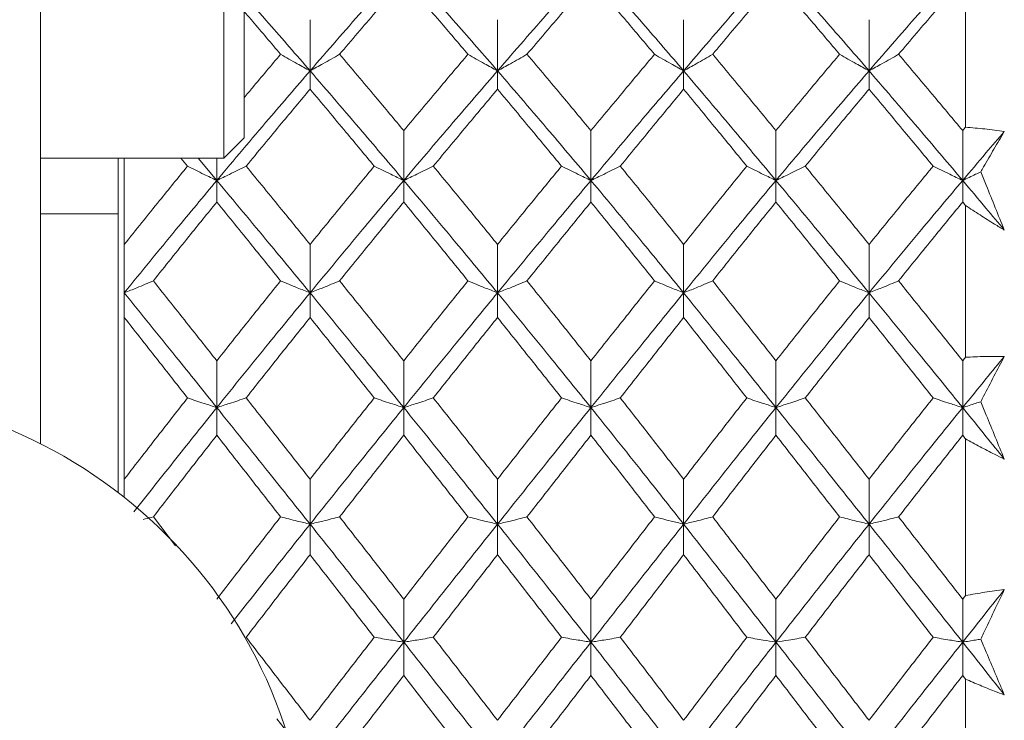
# Model space of a CAD drawing. Header units: inches. Extents: x 0.8 to 21, y 1.2 to 16.5.
# Tile 74 of 88: x 13.784 to 14.164, y 8.692 to 8.963. Entities that reach past the tile are written whole.
import ezdxf

# ---------------------------------------------------------------- set-up
doc = ezdxf.new("R2010")
doc.units = ezdxf.units.IN
doc.header["$MEASUREMENT"] = 0

msp = doc.modelspace()

# ---------------------------------------------------------------- linework, layer by layer
at = {"color": 7, "linetype": 'Continuous', "lineweight": 15}
for p, q in [((13.86258, 9.05885), (13.86258, 8.90925)), ((13.87046, 9.05098), (13.87046, 8.91712)), ((13.79172, 9.00747), (13.79172, 8.79883)), ((14.14913, 8.97703), (14.14913, 8.9212)), ((13.8959, 8.943), (13.8959, 8.96276)), ((13.96832, 8.943), (13.96832, 8.96276)), ((14.04023, 8.943), (14.04023, 8.96276)), ((14.11187, 8.943), (14.11187, 8.96276)), ((13.8959, 8.943), (13.8959, 8.93588)), ((13.96832, 8.943), (13.96832, 8.93588)), ((14.04023, 8.943), (14.04023, 8.93588)), ((14.11187, 8.943), (14.11187, 8.93588)), ((13.86258, 8.90925), (13.87046, 8.91712)), ((13.9321, 8.90062), (13.9321, 8.9199)), ((14.00441, 8.90062), (14.00441, 8.9199)), ((14.0759, 8.90062), (14.0759, 8.9199)), ((14.14804, 8.90062), (14.14804, 8.9199)), ((13.79172, 8.90925), (13.86258, 8.90925)), ((13.82172, 8.90925), (13.82172, 8.78001)), ((13.82413, 8.90925), (13.82413, 8.87589)), ((13.84602, 8.90925), (13.84856, 8.90614)), ((13.85262, 8.90925), (13.85986, 8.90062)), ((13.85986, 8.90062), (13.85986, 8.90925)), ((13.85986, 8.90062), (13.85986, 8.89228)), ((13.9321, 8.90062), (13.9321, 8.89228)), ((14.00441, 8.90062), (14.00441, 8.89228)), ((14.0759, 8.90062), (14.0759, 8.89228)), ((14.14804, 8.90062), (14.14804, 8.89228)), ((14.14913, 8.89096), (14.14913, 8.83228)), ((13.82172, 8.88774), (13.79172, 8.88774)), ((13.82413, 8.87589), (13.82413, 8.85718)), ((13.8959, 8.85718), (13.8959, 8.87589)), ((13.96832, 8.85718), (13.96832, 8.87589)), ((14.04023, 8.85718), (14.04023, 8.87589)), ((14.11187, 8.85718), (14.11187, 8.87589)), ((13.82413, 8.85718), (13.82413, 8.84764)), ((13.8959, 8.85718), (13.8959, 8.84764)), ((13.96832, 8.85718), (13.96832, 8.84764)), ((14.04023, 8.85718), (14.04023, 8.84764)), ((14.11187, 8.85718), (14.11187, 8.84764)), ((13.82413, 8.84764), (13.82413, 8.78515)), ((13.85986, 8.81284), (13.85986, 8.83092)), ((13.9321, 8.81284), (13.9321, 8.83092)), ((14.00441, 8.81284), (14.00441, 8.83092)), ((14.0759, 8.81284), (14.0759, 8.83092)), ((14.14804, 8.81284), (14.14804, 8.83092)), ((13.85986, 8.81284), (13.85986, 8.80214)), ((13.9321, 8.81284), (13.9321, 8.80214)), ((14.00441, 8.81284), (14.00441, 8.80214)), ((14.0759, 8.81284), (14.0759, 8.80214)), ((14.14804, 8.81284), (14.14804, 8.80214)), ((14.14913, 8.80077), (14.14913, 8.74016)), ((13.82413, 8.78515), (13.82413, 8.77813)), ((13.8959, 8.76778), (13.8959, 8.78515)), ((13.96832, 8.76778), (13.96832, 8.78515)), ((14.04023, 8.76778), (14.04023, 8.78515)), ((14.11187, 8.76778), (14.11187, 8.78515)), ((13.83535, 8.77059), (13.84397, 8.75941)), ((13.8959, 8.76778), (13.8959, 8.75597)), ((13.96832, 8.76778), (13.96832, 8.75597)), ((14.04023, 8.76778), (14.04023, 8.75597)), ((14.11187, 8.76778), (14.11187, 8.75597)), ((13.9321, 8.72217), (13.9321, 8.73877)), ((14.00441, 8.72217), (14.00441, 8.73877)), ((14.0759, 8.72217), (14.0759, 8.73877)), ((14.14804, 8.72217), (14.14804, 8.73877)), ((13.9321, 8.72217), (13.9321, 8.7093)), ((14.00441, 8.72217), (14.00441, 8.7093)), ((14.0759, 8.72217), (14.0759, 8.7093)), ((14.14804, 8.72217), (14.14804, 8.7093)), ((14.14913, 8.70789), (14.14913, 8.64632)), ((13.88306, 8.69258), (13.8959, 8.6762))]:
    msp.add_line(p, q, dxfattribs=at)
msp.add_circle((13.70672, 8.63005), 0.18898, dxfattribs=at)
for points, knots in [([(13.8959, 8.943), (13.90265, 8.95077), (13.91471, 8.96464), (13.92678, 8.97818), (13.9321, 8.98414)], [0, 0, 0, 0, 0.559738, 1, 1, 1, 1]), ([(13.9321, 8.98414), (13.93886, 8.97655), (13.95094, 8.96299), (13.96301, 8.94911), (13.96832, 8.943)], [0, 0, 0, 0, 0.560166, 1, 1, 1, 1]), ([(13.96832, 8.943), (13.97507, 8.95077), (13.98711, 8.96463), (13.99913, 8.97818), (14.00441, 8.98414)], [0, 0, 0, 0, 0.5605943, 1, 1, 1, 1]), ([(14.00441, 8.98414), (14.01112, 8.97654), (14.02309, 8.963), (14.035, 8.9491), (14.04023, 8.943)], [0, 0, 0, 0, 0.561021, 1, 1, 1, 1]), ([(14.04023, 8.943), (14.04686, 8.95076), (14.05873, 8.96465), (14.07064, 8.97818), (14.0759, 8.98414)], [0, 0, 0, 0, 0.559075, 1, 1, 1, 1]), ([(14.0759, 8.98414), (14.08259, 8.97655), (14.09456, 8.96298), (14.10658, 8.94911), (14.11187, 8.943)], [0, 0, 0, 0, 0.5592027, 1, 1, 1, 1]), ([(14.11187, 8.943), (14.11861, 8.95076), (14.13066, 8.96464), (14.14273, 8.97818), (14.14804, 8.98414)], [0, 0, 0, 0, 0.559631, 1, 1, 1, 1]), ([(13.9073, 8.94938), (13.91193, 8.95482), (13.92019, 8.96453), (13.92846, 8.97408), (13.9321, 8.97828)], [0, 0, 0, 0, 0.559867, 1, 1, 1, 1]), ([(13.9321, 8.97828), (13.93673, 8.97293), (13.945, 8.96337), (13.95327, 8.95366), (13.95691, 8.94938)], [0, 0, 0, 0, 0.560066, 1, 1, 1, 1]), ([(13.97971, 8.94938), (13.98433, 8.95482), (13.99257, 8.96452), (14.00079, 8.97408), (14.00441, 8.97828)], [0, 0, 0, 0, 0.560447, 1, 1, 1, 1]), ([(14.00441, 8.97828), (14.00901, 8.97292), (14.01721, 8.96337), (14.02538, 8.95365), (14.02898, 8.94938)], [0, 0, 0, 0, 0.560645, 1, 1, 1, 1]), ([(14.05145, 8.94938), (14.056, 8.95482), (14.06413, 8.96453), (14.0723, 8.97407), (14.0759, 8.97828)], [0, 0, 0, 0, 0.559215, 1, 1, 1, 1]), ([(14.0759, 8.97828), (14.08048, 8.97293), (14.08867, 8.96336), (14.09688, 8.95366), (14.1005, 8.94938)], [0, 0, 0, 0, 0.559413, 1, 1, 1, 1]), ([(14.12326, 8.94938), (14.12788, 8.95482), (14.13614, 8.96453), (14.1444, 8.97408), (14.14804, 8.97828)], [0, 0, 0, 0, 0.559794, 1, 1, 1, 1]), ([(13.87046, 8.97211), (13.87364, 8.96851), (13.88211, 8.95892), (13.8906, 8.94912), (13.8959, 8.943)], [0, 0, 0, 0, 0.375567, 1, 1, 1, 1]), ([(13.87046, 8.96591), (13.87152, 8.96467), (13.8762, 8.95921), (13.88089, 8.95367), (13.88452, 8.94938)], [0, 0, 0, 0, 0.22712, 1, 1, 1, 1]), ([(13.87046, 8.93264), (13.87152, 8.93392), (13.8762, 8.93955), (13.88089, 8.9451), (13.88452, 8.94938)], [0, 0, 0, 0, 0.22712, 1, 1, 1, 1]), ([(13.88452, 8.94938), (13.88558, 8.94877), (13.8877, 8.94755), (13.89149, 8.94542), (13.89424, 8.94391), (13.8959, 8.943)], [0, 0, 0, 0, 0.28433, 0.56866, 1, 1, 1, 1]), ([(13.9073, 8.94938), (13.90624, 8.94877), (13.90411, 8.94755), (13.90032, 8.94542), (13.89756, 8.94391), (13.8959, 8.943)], [0, 0, 0, 0, 0.284185, 0.56837, 1, 1, 1, 1]), ([(13.9073, 8.94938), (13.91193, 8.94392), (13.92019, 8.93416), (13.92846, 8.92426), (13.9321, 8.9199)], [0, 0, 0, 0, 0.559867, 1, 1, 1, 1]), ([(13.9321, 8.9199), (13.93673, 8.92544), (13.945, 8.93534), (13.95327, 8.94509), (13.95691, 8.94938)], [0, 0, 0, 0, 0.560066, 1, 1, 1, 1]), ([(13.95691, 8.94938), (13.95797, 8.94877), (13.9601, 8.94755), (13.96389, 8.94542), (13.96665, 8.94391), (13.96832, 8.943)], [0, 0, 0, 0, 0.284098, 0.568196, 1, 1, 1, 1]), ([(13.97971, 8.94938), (13.97865, 8.94877), (13.97653, 8.94755), (13.97274, 8.94542), (13.96998, 8.94391), (13.96832, 8.943)], [0, 0, 0, 0, 0.284211, 0.568422, 1, 1, 1, 1]), ([(13.97971, 8.94938), (13.98433, 8.94392), (13.99257, 8.93416), (14.00079, 8.92425), (14.00441, 8.9199)], [0, 0, 0, 0, 0.560447, 1, 1, 1, 1]), ([(14.00441, 8.9199), (14.00901, 8.92544), (14.01721, 8.93533), (14.02538, 8.94509), (14.02898, 8.94938)], [0, 0, 0, 0, 0.560645, 1, 1, 1, 1]), ([(14.02898, 8.94938), (14.03003, 8.94877), (14.03214, 8.94755), (14.03588, 8.94541), (14.0386, 8.9439), (14.04023, 8.943)], [0, 0, 0, 0, 0.285509, 0.571018, 1, 1, 1, 1]), ([(14.05145, 8.94938), (14.0504, 8.94877), (14.04829, 8.94754), (14.04457, 8.94541), (14.04186, 8.9439), (14.04023, 8.943)], [0, 0, 0, 0, 0.285861, 0.571724, 1, 1, 1, 1]), ([(14.05145, 8.94938), (14.056, 8.94392), (14.06413, 8.93415), (14.0723, 8.92426), (14.0759, 8.9199)], [0, 0, 0, 0, 0.559215, 1, 1, 1, 1]), ([(14.0759, 8.9199), (14.08048, 8.92544), (14.08867, 8.93534), (14.09688, 8.94509), (14.1005, 8.94938)], [0, 0, 0, 0, 0.559413, 1, 1, 1, 1]), ([(14.1005, 8.94938), (14.10156, 8.94877), (14.10368, 8.94755), (14.10746, 8.94542), (14.11021, 8.94391), (14.11187, 8.943)], [0, 0, 0, 0, 0.284475, 0.568949, 1, 1, 1, 1]), ([(14.12326, 8.94938), (14.1222, 8.94877), (14.12007, 8.94755), (14.11629, 8.94542), (14.11353, 8.94391), (14.11187, 8.943)], [0, 0, 0, 0, 0.284297, 0.568594, 1, 1, 1, 1]), ([(14.12326, 8.94938), (14.12788, 8.94392), (14.13614, 8.93416), (14.1444, 8.92426), (14.14804, 8.9199)], [0, 0, 0, 0, 0.5597943, 1, 1, 1, 1]), ([(13.85986, 8.90062), (13.86657, 8.90861), (13.87857, 8.92288), (13.8906, 8.93684), (13.8959, 8.943)], [0, 0, 0, 0, 0.5593096, 1, 1, 1, 1]), ([(13.8959, 8.943), (13.90265, 8.93517), (13.91471, 8.92117), (13.92678, 8.9069), (13.9321, 8.90062)], [0, 0, 0, 0, 0.559738, 1, 1, 1, 1]), ([(13.9321, 8.90062), (13.93886, 8.90861), (13.95094, 8.92287), (13.96301, 8.93685), (13.96832, 8.943)], [0, 0, 0, 0, 0.560166, 1, 1, 1, 1]), ([(13.96832, 8.943), (13.97507, 8.93516), (13.98711, 8.92119), (13.99913, 8.9069), (14.00441, 8.90062)], [0, 0, 0, 0, 0.560594, 1, 1, 1, 1]), ([(14.00441, 8.90062), (14.01112, 8.90861), (14.02309, 8.92286), (14.035, 8.93685), (14.04023, 8.943)], [0, 0, 0, 0, 0.561021, 1, 1, 1, 1]), ([(14.04023, 8.943), (14.04686, 8.93517), (14.05873, 8.92116), (14.07064, 8.90691), (14.0759, 8.90062)], [0, 0, 0, 0, 0.559075, 1, 1, 1, 1]), ([(14.0759, 8.90062), (14.08259, 8.90861), (14.09456, 8.92288), (14.10658, 8.93684), (14.11187, 8.943)], [0, 0, 0, 0, 0.559203, 1, 1, 1, 1]), ([(14.11187, 8.943), (14.11861, 8.93517), (14.13066, 8.92117), (14.14273, 8.9069), (14.14804, 8.90062)], [0, 0, 0, 0, 0.559631, 1, 1, 1, 1]), ([(13.8712, 8.90614), (13.8758, 8.91173), (13.88403, 8.92171), (13.89227, 8.93155), (13.8959, 8.93588)], [0, 0, 0, 0, 0.559577, 1, 1, 1, 1]), ([(13.8959, 8.93588), (13.90052, 8.93037), (13.90878, 8.92052), (13.91704, 8.91054), (13.92068, 8.90614)], [0, 0, 0, 0, 0.559775, 1, 1, 1, 1]), ([(13.94352, 8.90614), (13.94815, 8.91173), (13.95642, 8.92171), (13.96468, 8.93155), (13.96832, 8.93588)], [0, 0, 0, 0, 0.560157, 1, 1, 1, 1]), ([(13.96832, 8.93588), (13.97294, 8.93037), (13.98119, 8.92052), (13.98943, 8.91053), (13.99305, 8.90614)], [0, 0, 0, 0, 0.560356, 1, 1, 1, 1]), ([(14.01573, 8.90614), (14.02032, 8.91173), (14.0285, 8.9217), (14.03665, 8.93155), (14.04023, 8.93588)], [0, 0, 0, 0, 0.560736, 1, 1, 1, 1]), ([(14.04023, 8.93588), (14.04478, 8.93037), (14.0529, 8.92051), (14.06104, 8.91054), (14.06462, 8.90614)], [0, 0, 0, 0, 0.559555, 1, 1, 1, 1]), ([(14.08721, 8.90614), (14.0918, 8.91173), (14.10001, 8.92171), (14.10825, 8.93155), (14.11187, 8.93588)], [0, 0, 0, 0, 0.559504, 1, 1, 1, 1]), ([(14.11187, 8.93588), (14.11649, 8.93037), (14.12473, 8.92052), (14.13299, 8.91054), (14.13663, 8.90614)], [0, 0, 0, 0, 0.559703, 1, 1, 1, 1]), ([(14.14804, 8.9199), (14.14825, 8.92014), (14.14861, 8.92058), (14.14897, 8.92101), (14.14913, 8.9212)], [0, 0, 0, 0, 0.559995, 1, 1, 1, 1]), ([(14.14913, 8.9212), (14.15162, 8.92099), (14.15536, 8.92068), (14.16036, 8.92009), (14.16287, 8.91975), (14.16413, 8.91958)], [0, 0, 0, 0, 0.49985, 0.749906, 1, 1, 1, 1]), ([(14.14804, 8.90062), (14.15105, 8.90417), (14.15641, 8.91052), (14.16177, 8.91681), (14.16413, 8.91958)], [0, 0, 0, 0, 0.559972, 1, 1, 1, 1]), ([(14.16413, 8.91958), (14.1628, 8.91731), (14.16013, 8.91277), (14.1571, 8.90754), (14.1554, 8.90459), (14.15504, 8.90397)], [0, 0, 0, 0, 0.440572, 0.881144, 1, 1, 1, 1]), ([(13.82413, 8.87589), (13.82867, 8.88157), (13.8368, 8.89172), (13.84496, 8.90173), (13.84856, 8.90614)], [0, 0, 0, 0, 0.559197, 1, 1, 1, 1]), ([(13.84856, 8.90614), (13.84962, 8.90561), (13.85173, 8.90455), (13.85549, 8.90271), (13.85822, 8.90141), (13.85986, 8.90062)], [0, 0, 0, 0, 0.285062, 0.570124, 1, 1, 1, 1]), ([(13.8712, 8.90614), (13.87014, 8.90561), (13.86802, 8.90456), (13.86425, 8.90271), (13.86151, 8.90141), (13.85986, 8.90062)], [0, 0, 0, 0, 0.2847881, 0.5695763, 1, 1, 1, 1]), ([(13.8712, 8.90614), (13.8758, 8.90053), (13.88403, 8.8905), (13.89227, 8.88036), (13.8959, 8.87589)], [0, 0, 0, 0, 0.559577, 1, 1, 1, 1]), ([(13.8959, 8.87589), (13.90052, 8.88157), (13.90878, 8.89172), (13.91704, 8.90173), (13.92068, 8.90614)], [0, 0, 0, 0, 0.559775, 1, 1, 1, 1]), ([(13.92068, 8.90614), (13.92174, 8.90562), (13.92387, 8.90456), (13.92767, 8.90272), (13.93043, 8.90141), (13.9321, 8.90062)], [0, 0, 0, 0, 0.284008, 0.568017, 1, 1, 1, 1]), ([(13.94352, 8.90614), (13.94246, 8.90562), (13.94033, 8.90456), (13.93653, 8.90272), (13.93377, 8.90141), (13.9321, 8.90062)], [0, 0, 0, 0, 0.2839923, 0.5679846, 1, 1, 1, 1]), ([(13.94352, 8.90614), (13.94815, 8.90053), (13.95642, 8.89051), (13.96468, 8.88036), (13.96832, 8.87589)], [0, 0, 0, 0, 0.560157, 1, 1, 1, 1]), ([(13.96832, 8.87589), (13.97294, 8.88157), (13.98119, 8.89171), (13.98943, 8.90174), (13.99305, 8.90614)], [0, 0, 0, 0, 0.560356, 1, 1, 1, 1]), ([(13.99305, 8.90614), (13.99411, 8.90562), (13.99624, 8.90456), (14.00001, 8.90271), (14.00275, 8.90141), (14.00441, 8.90062)], [0, 0, 0, 0, 0.2845988, 0.5691977, 1, 1, 1, 1]), ([(14.01573, 8.90614), (14.01468, 8.90561), (14.01256, 8.90456), (14.0088, 8.90271), (14.00606, 8.90141), (14.00441, 8.90062)], [0, 0, 0, 0, 0.284841, 0.569681, 1, 1, 1, 1]), ([(14.01573, 8.90614), (14.02032, 8.90053), (14.0285, 8.89051), (14.03665, 8.88035), (14.04023, 8.87589)], [0, 0, 0, 0, 0.560736, 1, 1, 1, 1]), ([(14.04023, 8.87589), (14.04478, 8.88157), (14.0529, 8.89172), (14.06104, 8.90173), (14.06462, 8.90614)], [0, 0, 0, 0, 0.559555, 1, 1, 1, 1]), ([(14.06462, 8.90614), (14.06567, 8.90561), (14.06778, 8.90455), (14.07153, 8.90271), (14.07426, 8.90141), (14.0759, 8.90062)], [0, 0, 0, 0, 0.285309, 0.570618, 1, 1, 1, 1]), ([(14.08721, 8.90614), (14.08615, 8.90561), (14.08403, 8.90456), (14.08027, 8.90271), (14.07754, 8.90141), (14.0759, 8.90062)], [0, 0, 0, 0, 0.285003, 0.570006, 1, 1, 1, 1]), ([(14.08721, 8.90614), (14.0918, 8.90053), (14.10001, 8.8905), (14.10825, 8.88036), (14.11187, 8.87589)], [0, 0, 0, 0, 0.559504, 1, 1, 1, 1]), ([(14.11187, 8.87589), (14.11649, 8.88157), (14.12473, 8.89172), (14.13299, 8.90173), (14.13663, 8.90614)], [0, 0, 0, 0, 0.559703, 1, 1, 1, 1]), ([(14.13663, 8.90614), (14.13769, 8.90562), (14.13982, 8.90456), (14.14361, 8.90272), (14.14638, 8.90141), (14.14804, 8.90062)], [0, 0, 0, 0, 0.28405, 0.568101, 1, 1, 1, 1]), ([(14.15504, 8.90397), (14.15437, 8.90364), (14.15206, 8.90252), (14.14971, 8.90141), (14.14804, 8.90062)], [0, 0, 0, 0, 0.289943, 1, 1, 1, 1]), ([(14.15504, 8.90397), (14.15574, 8.90223), (14.15878, 8.89472), (14.1618, 8.88722), (14.16413, 8.88145)], [0, 0, 0, 0, 0.231715, 1, 1, 1, 1]), ([(13.82413, 8.85718), (13.83077, 8.86535), (13.84265, 8.87997), (13.8546, 8.8943), (13.85986, 8.90062)], [0, 0, 0, 0, 0.558883, 1, 1, 1, 1]), ([(13.85986, 8.90062), (13.86657, 8.89258), (13.87857, 8.8782), (13.8906, 8.86361), (13.8959, 8.85718)], [0, 0, 0, 0, 0.55931, 1, 1, 1, 1]), ([(13.8959, 8.85718), (13.90265, 8.86535), (13.91471, 8.87996), (13.92678, 8.8943), (13.9321, 8.90062)], [0, 0, 0, 0, 0.559738, 1, 1, 1, 1]), ([(13.9321, 8.90062), (13.93886, 8.89258), (13.95094, 8.87822), (13.96301, 8.8636), (13.96832, 8.85718)], [0, 0, 0, 0, 0.560166, 1, 1, 1, 1]), ([(13.96832, 8.85718), (13.97507, 8.86536), (13.98711, 8.87994), (13.99913, 8.89431), (14.00441, 8.90062)], [0, 0, 0, 0, 0.5605943, 1, 1, 1, 1]), ([(14.00441, 8.90062), (14.01112, 8.89257), (14.02309, 8.87823), (14.035, 8.8636), (14.04023, 8.85718)], [0, 0, 0, 0, 0.561021, 1, 1, 1, 1]), ([(14.04023, 8.85718), (14.04686, 8.86535), (14.05873, 8.87997), (14.07064, 8.8943), (14.0759, 8.90062)], [0, 0, 0, 0, 0.559075, 1, 1, 1, 1]), ([(14.0759, 8.90062), (14.08259, 8.89258), (14.09456, 8.8782), (14.10658, 8.86361), (14.11187, 8.85718)], [0, 0, 0, 0, 0.559203, 1, 1, 1, 1]), ([(14.11187, 8.85718), (14.11861, 8.86535), (14.13066, 8.87996), (14.14273, 8.8943), (14.14804, 8.90062)], [0, 0, 0, 0, 0.559631, 1, 1, 1, 1]), ([(14.14804, 8.90062), (14.15105, 8.89706), (14.15641, 8.89069), (14.16177, 8.88428), (14.16413, 8.88145)], [0, 0, 0, 0, 0.559972, 1, 1, 1, 1]), ([(13.83535, 8.86181), (13.83991, 8.86753), (13.84807, 8.87775), (13.85626, 8.88783), (13.85986, 8.89228)], [0, 0, 0, 0, 0.559287, 1, 1, 1, 1]), ([(13.85986, 8.89228), (13.86446, 8.88662), (13.87267, 8.87652), (13.88089, 8.86631), (13.88452, 8.86181)], [0, 0, 0, 0, 0.559485, 1, 1, 1, 1]), ([(13.9073, 8.86181), (13.91193, 8.86753), (13.92019, 8.87774), (13.92846, 8.88784), (13.9321, 8.89228)], [0, 0, 0, 0, 0.559867, 1, 1, 1, 1]), ([(13.9321, 8.89228), (13.93673, 8.88662), (13.945, 8.87652), (13.95327, 8.86631), (13.95691, 8.86181)], [0, 0, 0, 0, 0.560066, 1, 1, 1, 1]), ([(13.97971, 8.86181), (13.98433, 8.86753), (13.99257, 8.87774), (14.00079, 8.88784), (14.00441, 8.89228)], [0, 0, 0, 0, 0.560447, 1, 1, 1, 1]), ([(14.00441, 8.89228), (14.00901, 8.88662), (14.01721, 8.87653), (14.02538, 8.8663), (14.02898, 8.86181)], [0, 0, 0, 0, 0.560645, 1, 1, 1, 1]), ([(14.05145, 8.86181), (14.056, 8.86753), (14.06413, 8.87775), (14.0723, 8.88783), (14.0759, 8.89228)], [0, 0, 0, 0, 0.559215, 1, 1, 1, 1]), ([(14.0759, 8.89228), (14.08048, 8.88662), (14.08867, 8.87652), (14.09688, 8.86631), (14.1005, 8.86181)], [0, 0, 0, 0, 0.559413, 1, 1, 1, 1]), ([(14.12326, 8.86181), (14.12788, 8.86753), (14.13614, 8.87774), (14.1444, 8.88784), (14.14804, 8.89228)], [0, 0, 0, 0, 0.559794, 1, 1, 1, 1]), ([(14.14804, 8.89228), (14.14825, 8.89203), (14.14861, 8.89159), (14.14897, 8.89115), (14.14913, 8.89096)], [0, 0, 0, 0, 0.559995, 1, 1, 1, 1]), ([(14.16413, 8.88145), (14.16287, 8.88221), (14.15974, 8.88411), (14.15473, 8.88726), (14.151, 8.88972), (14.14913, 8.89096)], [0, 0, 0, 0, 0.249909, 0.624893, 1, 1, 1, 1]), ([(13.83535, 8.86181), (13.8343, 8.86137), (13.83219, 8.86048), (13.82846, 8.85893), (13.82575, 8.85783), (13.82413, 8.85718)], [0, 0, 0, 0, 0.2858005, 0.571601, 1, 1, 1, 1]), ([(13.83535, 8.86181), (13.83991, 8.85607), (13.84807, 8.84581), (13.85626, 8.83547), (13.85986, 8.83092)], [0, 0, 0, 0, 0.559287, 1, 1, 1, 1]), ([(13.85986, 8.83092), (13.86446, 8.83671), (13.87267, 8.84706), (13.88089, 8.8573), (13.88452, 8.86181)], [0, 0, 0, 0, 0.559485, 1, 1, 1, 1]), ([(13.88452, 8.86181), (13.88558, 8.86137), (13.8877, 8.86048), (13.89149, 8.85893), (13.89424, 8.85784), (13.8959, 8.85718)], [0, 0, 0, 0, 0.28433, 0.56866, 1, 1, 1, 1]), ([(13.9073, 8.86181), (13.90624, 8.86137), (13.90411, 8.86048), (13.90032, 8.85894), (13.89756, 8.85784), (13.8959, 8.85718)], [0, 0, 0, 0, 0.2841848, 0.5683696, 1, 1, 1, 1]), ([(13.9073, 8.86181), (13.91193, 8.85607), (13.92019, 8.84582), (13.92846, 8.83547), (13.9321, 8.83092)], [0, 0, 0, 0, 0.559867, 1, 1, 1, 1]), ([(13.9321, 8.83092), (13.93673, 8.83671), (13.945, 8.84706), (13.95327, 8.8573), (13.95691, 8.86181)], [0, 0, 0, 0, 0.560066, 1, 1, 1, 1]), ([(13.95691, 8.86181), (13.95797, 8.86137), (13.9601, 8.86048), (13.96389, 8.85894), (13.96665, 8.85784), (13.96832, 8.85718)], [0, 0, 0, 0, 0.2840981, 0.5681962, 1, 1, 1, 1]), ([(13.97971, 8.86181), (13.97865, 8.86137), (13.97653, 8.86048), (13.97274, 8.85894), (13.96998, 8.85784), (13.96832, 8.85718)], [0, 0, 0, 0, 0.284211, 0.568422, 1, 1, 1, 1]), ([(13.97971, 8.86181), (13.98433, 8.85607), (13.99257, 8.84583), (14.00079, 8.83547), (14.00441, 8.83092)], [0, 0, 0, 0, 0.560447, 1, 1, 1, 1]), ([(14.00441, 8.83092), (14.00901, 8.83671), (14.01721, 8.84705), (14.02538, 8.85731), (14.02898, 8.86181)], [0, 0, 0, 0, 0.560645, 1, 1, 1, 1]), ([(14.02898, 8.86181), (14.03003, 8.86137), (14.03214, 8.86048), (14.03588, 8.85893), (14.0386, 8.85784), (14.04023, 8.85718)], [0, 0, 0, 0, 0.285509, 0.571018, 1, 1, 1, 1]), ([(14.05145, 8.86181), (14.0504, 8.86137), (14.04829, 8.86048), (14.04457, 8.85893), (14.04186, 8.85783), (14.04023, 8.85718)], [0, 0, 0, 0, 0.285861, 0.571724, 1, 1, 1, 1]), ([(14.05145, 8.86181), (14.056, 8.85607), (14.06413, 8.84581), (14.0723, 8.83547), (14.0759, 8.83092)], [0, 0, 0, 0, 0.559215, 1, 1, 1, 1]), ([(14.0759, 8.83092), (14.08048, 8.83671), (14.08867, 8.84706), (14.09688, 8.8573), (14.1005, 8.86181)], [0, 0, 0, 0, 0.559413, 1, 1, 1, 1]), ([(14.1005, 8.86181), (14.10156, 8.86137), (14.10368, 8.86048), (14.10746, 8.85893), (14.11021, 8.85784), (14.11187, 8.85718)], [0, 0, 0, 0, 0.2844746, 0.5689492, 1, 1, 1, 1]), ([(14.12326, 8.86181), (14.1222, 8.86137), (14.12007, 8.86048), (14.11629, 8.85894), (14.11353, 8.85784), (14.11187, 8.85718)], [0, 0, 0, 0, 0.2842971, 0.5685943, 1, 1, 1, 1]), ([(14.12326, 8.86181), (14.12788, 8.85607), (14.13614, 8.84582), (14.1444, 8.83547), (14.14804, 8.83092)], [0, 0, 0, 0, 0.559794, 1, 1, 1, 1]), ([(13.82413, 8.85718), (13.83077, 8.84896), (13.84265, 8.83426), (13.8546, 8.81939), (13.85986, 8.81284)], [0, 0, 0, 0, 0.558883, 1, 1, 1, 1]), ([(13.85986, 8.81284), (13.86657, 8.82117), (13.87857, 8.83606), (13.8906, 8.85072), (13.8959, 8.85718)], [0, 0, 0, 0, 0.55931, 1, 1, 1, 1]), ([(13.8959, 8.85718), (13.90265, 8.84896), (13.91471, 8.83427), (13.92678, 8.81939), (13.9321, 8.81284)], [0, 0, 0, 0, 0.559738, 1, 1, 1, 1]), ([(13.9321, 8.81284), (13.93886, 8.82117), (13.95094, 8.83604), (13.96301, 8.85072), (13.96832, 8.85718)], [0, 0, 0, 0, 0.560166, 1, 1, 1, 1]), ([(13.96832, 8.85718), (13.97507, 8.84895), (13.98711, 8.83428), (13.99913, 8.81938), (14.00441, 8.81284)], [0, 0, 0, 0, 0.560594, 1, 1, 1, 1]), ([(14.00441, 8.81284), (14.01112, 8.82117), (14.02309, 8.83603), (14.035, 8.85073), (14.04023, 8.85718)], [0, 0, 0, 0, 0.561021, 1, 1, 1, 1]), ([(14.04023, 8.85718), (14.04686, 8.84896), (14.05873, 8.83426), (14.07064, 8.81939), (14.0759, 8.81284)], [0, 0, 0, 0, 0.559075, 1, 1, 1, 1]), ([(14.0759, 8.81284), (14.08259, 8.82117), (14.09456, 8.83606), (14.10658, 8.85072), (14.11187, 8.85718)], [0, 0, 0, 0, 0.559203, 1, 1, 1, 1]), ([(14.11187, 8.85718), (14.11861, 8.84896), (14.13066, 8.83427), (14.14273, 8.81939), (14.14804, 8.81284)], [0, 0, 0, 0, 0.559631, 1, 1, 1, 1]), ([(13.82413, 8.84764), (13.82867, 8.84187), (13.8368, 8.83154), (13.84496, 8.82115), (13.84856, 8.81657)], [0, 0, 0, 0, 0.559197, 1, 1, 1, 1]), ([(13.8712, 8.81657), (13.8758, 8.82239), (13.88403, 8.8328), (13.89227, 8.8431), (13.8959, 8.84764)], [0, 0, 0, 0, 0.559577, 1, 1, 1, 1]), ([(13.8959, 8.84764), (13.90052, 8.84187), (13.90878, 8.83155), (13.91704, 8.82115), (13.92068, 8.81657)], [0, 0, 0, 0, 0.559775, 1, 1, 1, 1]), ([(13.94352, 8.81657), (13.94815, 8.82239), (13.95642, 8.83279), (13.96468, 8.84311), (13.96832, 8.84764)], [0, 0, 0, 0, 0.560157, 1, 1, 1, 1]), ([(13.96832, 8.84764), (13.97294, 8.84186), (13.98119, 8.83156), (13.98943, 8.82114), (13.99305, 8.81657)], [0, 0, 0, 0, 0.560356, 1, 1, 1, 1]), ([(14.01573, 8.81657), (14.02032, 8.8224), (14.0285, 8.83279), (14.03665, 8.84311), (14.04023, 8.84764)], [0, 0, 0, 0, 0.560736, 1, 1, 1, 1]), ([(14.04023, 8.84764), (14.04478, 8.84187), (14.0529, 8.83155), (14.06104, 8.82115), (14.06462, 8.81657)], [0, 0, 0, 0, 0.559555, 1, 1, 1, 1]), ([(14.08721, 8.81657), (14.0918, 8.82239), (14.10001, 8.8328), (14.10825, 8.8431), (14.11187, 8.84764)], [0, 0, 0, 0, 0.559504, 1, 1, 1, 1]), ([(14.11187, 8.84764), (14.11649, 8.84187), (14.12473, 8.83155), (14.13299, 8.82115), (14.13663, 8.81657)], [0, 0, 0, 0, 0.559703, 1, 1, 1, 1]), ([(14.14804, 8.81284), (14.15105, 8.81654), (14.15641, 8.82315), (14.16177, 8.82973), (14.16413, 8.83262)], [0, 0, 0, 0, 0.559972, 1, 1, 1, 1]), ([(14.14804, 8.83092), (14.14825, 8.83117), (14.14861, 8.83162), (14.14897, 8.83208), (14.14913, 8.83228)], [0, 0, 0, 0, 0.559995, 1, 1, 1, 1]), ([(14.14913, 8.83228), (14.15162, 8.8324), (14.15536, 8.83258), (14.16036, 8.83265), (14.16287, 8.83263), (14.16413, 8.83262)], [0, 0, 0, 0, 0.49985, 0.749906, 1, 1, 1, 1]), ([(14.16413, 8.83262), (14.1628, 8.83007), (14.16013, 8.82496), (14.1571, 8.8191), (14.1554, 8.8158), (14.15504, 8.8151)], [0, 0, 0, 0, 0.440572, 0.881144, 1, 1, 1, 1]), ([(13.82413, 8.78515), (13.82867, 8.79103), (13.8368, 8.80155), (13.84496, 8.81197), (13.84856, 8.81657)], [0, 0, 0, 0, 0.559197, 1, 1, 1, 1]), ([(13.84856, 8.81657), (13.84962, 8.81621), (13.85173, 8.81549), (13.85549, 8.81425), (13.85822, 8.81337), (13.85986, 8.81284)], [0, 0, 0, 0, 0.285062, 0.570124, 1, 1, 1, 1]), ([(13.8712, 8.81657), (13.87014, 8.81621), (13.86802, 8.8155), (13.86425, 8.81425), (13.86151, 8.81337), (13.85986, 8.81284)], [0, 0, 0, 0, 0.284788, 0.569576, 1, 1, 1, 1]), ([(13.8712, 8.81657), (13.8758, 8.81073), (13.88403, 8.80028), (13.89227, 8.78978), (13.8959, 8.78515)], [0, 0, 0, 0, 0.559577, 1, 1, 1, 1]), ([(13.8959, 8.78515), (13.90052, 8.79103), (13.90878, 8.80155), (13.91704, 8.81198), (13.92068, 8.81657)], [0, 0, 0, 0, 0.559775, 1, 1, 1, 1]), ([(13.92068, 8.81657), (13.92174, 8.81621), (13.92387, 8.8155), (13.92767, 8.81425), (13.93043, 8.81337), (13.9321, 8.81284)], [0, 0, 0, 0, 0.284008, 0.568017, 1, 1, 1, 1]), ([(13.94352, 8.81657), (13.94246, 8.81621), (13.94033, 8.8155), (13.93653, 8.81425), (13.93377, 8.81337), (13.9321, 8.81284)], [0, 0, 0, 0, 0.283992, 0.567985, 1, 1, 1, 1]), ([(13.94352, 8.81657), (13.94815, 8.81072), (13.95642, 8.80029), (13.96468, 8.78977), (13.96832, 8.78515)], [0, 0, 0, 0, 0.560157, 1, 1, 1, 1]), ([(13.96832, 8.78515), (13.97294, 8.79104), (13.98119, 8.80154), (13.98943, 8.81198), (13.99305, 8.81657)], [0, 0, 0, 0, 0.560356, 1, 1, 1, 1]), ([(13.99305, 8.81657), (13.99411, 8.81621), (13.99624, 8.8155), (14.00001, 8.81425), (14.00275, 8.81337), (14.00441, 8.81284)], [0, 0, 0, 0, 0.284599, 0.569198, 1, 1, 1, 1]), ([(14.01573, 8.81657), (14.01468, 8.81621), (14.01256, 8.81549), (14.0088, 8.81425), (14.00606, 8.81337), (14.00441, 8.81284)], [0, 0, 0, 0, 0.284841, 0.569681, 1, 1, 1, 1]), ([(14.01573, 8.81657), (14.02032, 8.81072), (14.0285, 8.8003), (14.03665, 8.78977), (14.04023, 8.78515)], [0, 0, 0, 0, 0.560736, 1, 1, 1, 1]), ([(14.04023, 8.78515), (14.04478, 8.79103), (14.0529, 8.80155), (14.06104, 8.81198), (14.06462, 8.81657)], [0, 0, 0, 0, 0.559555, 1, 1, 1, 1]), ([(14.06462, 8.81657), (14.06567, 8.81621), (14.06778, 8.81549), (14.07153, 8.81425), (14.07426, 8.81337), (14.0759, 8.81284)], [0, 0, 0, 0, 0.285309, 0.570618, 1, 1, 1, 1]), ([(14.08721, 8.81657), (14.08615, 8.81621), (14.08403, 8.8155), (14.08027, 8.81425), (14.07754, 8.81337), (14.0759, 8.81284)], [0, 0, 0, 0, 0.2850029, 0.5700059, 1, 1, 1, 1]), ([(14.08721, 8.81657), (14.0918, 8.81073), (14.10001, 8.80028), (14.10825, 8.78978), (14.11187, 8.78515)], [0, 0, 0, 0, 0.559504, 1, 1, 1, 1]), ([(14.11187, 8.78515), (14.11649, 8.79103), (14.12473, 8.80155), (14.13299, 8.81198), (14.13663, 8.81657)], [0, 0, 0, 0, 0.559703, 1, 1, 1, 1]), ([(14.13663, 8.81657), (14.13769, 8.81621), (14.13982, 8.8155), (14.14361, 8.81425), (14.14638, 8.81337), (14.14804, 8.81284)], [0, 0, 0, 0, 0.28405, 0.568101, 1, 1, 1, 1]), ([(14.15504, 8.8151), (14.15437, 8.81488), (14.15206, 8.81412), (14.14971, 8.81337), (14.14804, 8.81284)], [0, 0, 0, 0, 0.289943, 1, 1, 1, 1]), ([(14.15504, 8.8151), (14.15574, 8.81338), (14.15878, 8.80597), (14.1618, 8.79858), (14.16413, 8.79291)], [0, 0, 0, 0, 0.231715, 1, 1, 1, 1]), ([(13.82787, 8.77252), (13.83327, 8.77938), (13.84391, 8.79291), (13.8546, 8.80626), (13.85986, 8.81284)], [0, 0, 0, 0, 0.507167, 1, 1, 1, 1]), ([(13.85986, 8.81284), (13.86657, 8.80447), (13.87857, 8.78951), (13.8906, 8.77442), (13.8959, 8.76778)], [0, 0, 0, 0, 0.55931, 1, 1, 1, 1]), ([(13.8959, 8.76778), (13.90265, 8.77623), (13.91471, 8.79133), (13.92678, 8.80626), (13.9321, 8.81284)], [0, 0, 0, 0, 0.559738, 1, 1, 1, 1]), ([(13.9321, 8.81284), (13.93886, 8.80447), (13.95094, 8.78953), (13.96301, 8.77442), (13.96832, 8.76778)], [0, 0, 0, 0, 0.560166, 1, 1, 1, 1]), ([(13.96832, 8.76778), (13.97507, 8.77623), (13.98711, 8.79132), (13.99913, 8.80627), (14.00441, 8.81284)], [0, 0, 0, 0, 0.5605943, 1, 1, 1, 1]), ([(14.00441, 8.81284), (14.01112, 8.80446), (14.02309, 8.78954), (14.035, 8.77441), (14.04023, 8.76778)], [0, 0, 0, 0, 0.561021, 1, 1, 1, 1]), ([(14.04023, 8.76778), (14.04686, 8.77623), (14.05873, 8.79134), (14.07064, 8.80626), (14.0759, 8.81284)], [0, 0, 0, 0, 0.559075, 1, 1, 1, 1]), ([(14.0759, 8.81284), (14.08259, 8.80447), (14.09456, 8.78951), (14.10658, 8.77443), (14.11187, 8.76778)], [0, 0, 0, 0, 0.559203, 1, 1, 1, 1]), ([(14.11187, 8.76778), (14.11861, 8.77623), (14.13066, 8.79133), (14.14273, 8.80626), (14.14804, 8.81284)], [0, 0, 0, 0, 0.559631, 1, 1, 1, 1]), ([(14.14804, 8.81284), (14.15105, 8.80913), (14.15641, 8.8025), (14.16177, 8.79584), (14.16413, 8.79291)], [0, 0, 0, 0, 0.559972, 1, 1, 1, 1]), ([(13.83535, 8.77059), (13.83991, 8.77649), (13.84807, 8.78706), (13.85626, 8.79753), (13.85986, 8.80214)], [0, 0, 0, 0, 0.559287, 1, 1, 1, 1]), ([(13.85986, 8.80214), (13.86446, 8.79627), (13.87267, 8.78578), (13.88089, 8.77523), (13.88452, 8.77059)], [0, 0, 0, 0, 0.559485, 1, 1, 1, 1]), ([(13.9073, 8.77059), (13.91193, 8.7765), (13.92019, 8.78705), (13.92846, 8.79753), (13.9321, 8.80214)], [0, 0, 0, 0, 0.559867, 1, 1, 1, 1]), ([(13.9321, 8.80214), (13.93673, 8.79627), (13.945, 8.78579), (13.95327, 8.77523), (13.95691, 8.77059)], [0, 0, 0, 0, 0.560066, 1, 1, 1, 1]), ([(13.97971, 8.77059), (13.98433, 8.7765), (13.99257, 8.78705), (14.00079, 8.79753), (14.00441, 8.80214)], [0, 0, 0, 0, 0.560447, 1, 1, 1, 1]), ([(14.00441, 8.80214), (14.00901, 8.79627), (14.01721, 8.78579), (14.02538, 8.77523), (14.02898, 8.77059)], [0, 0, 0, 0, 0.560645, 1, 1, 1, 1]), ([(14.05145, 8.77059), (14.056, 8.77649), (14.06413, 8.78706), (14.0723, 8.79753), (14.0759, 8.80214)], [0, 0, 0, 0, 0.559215, 1, 1, 1, 1]), ([(14.0759, 8.80214), (14.08048, 8.79627), (14.08867, 8.78578), (14.09688, 8.77523), (14.1005, 8.77059)], [0, 0, 0, 0, 0.559413, 1, 1, 1, 1]), ([(14.12326, 8.77059), (14.12788, 8.7765), (14.13614, 8.78705), (14.1444, 8.79753), (14.14804, 8.80214)], [0, 0, 0, 0, 0.559794, 1, 1, 1, 1]), ([(14.14804, 8.80214), (14.14825, 8.80189), (14.14861, 8.80143), (14.14897, 8.80097), (14.14913, 8.80077)], [0, 0, 0, 0, 0.559995, 1, 1, 1, 1]), ([(14.16413, 8.79291), (14.16287, 8.79353), (14.15974, 8.79508), (14.15473, 8.79768), (14.151, 8.79974), (14.14913, 8.80077)], [0, 0, 0, 0, 0.249909, 0.624893, 1, 1, 1, 1]), ([(13.83535, 8.77059), (13.8343, 8.77032), (13.83301, 8.76998), (13.8317, 8.76966), (13.83146, 8.7696)], [0, 0, 0, 0, 0.816082, 1, 1, 1, 1]), ([(13.85986, 8.73877), (13.86446, 8.74472), (13.87267, 8.75536), (13.88089, 8.76593), (13.88452, 8.77059)], [0, 0, 0, 0, 0.559485, 1, 1, 1, 1]), ([(13.88452, 8.77059), (13.88558, 8.77032), (13.8877, 8.76978), (13.89149, 8.76884), (13.89424, 8.76818), (13.8959, 8.76778)], [0, 0, 0, 0, 0.28433, 0.56866, 1, 1, 1, 1]), ([(13.9073, 8.77059), (13.90624, 8.77032), (13.90411, 8.76978), (13.90032, 8.76884), (13.89756, 8.76818), (13.8959, 8.76778)], [0, 0, 0, 0, 0.284185, 0.56837, 1, 1, 1, 1]), ([(13.9073, 8.77059), (13.91193, 8.76466), (13.92019, 8.75408), (13.92846, 8.74345), (13.9321, 8.73877)], [0, 0, 0, 0, 0.559867, 1, 1, 1, 1]), ([(13.9321, 8.73877), (13.93673, 8.74472), (13.945, 8.75536), (13.95327, 8.76593), (13.95691, 8.77059)], [0, 0, 0, 0, 0.560066, 1, 1, 1, 1]), ([(13.95691, 8.77059), (13.95797, 8.77032), (13.9601, 8.76978), (13.96389, 8.76884), (13.96665, 8.76818), (13.96832, 8.76778)], [0, 0, 0, 0, 0.284098, 0.568196, 1, 1, 1, 1]), ([(13.97971, 8.77059), (13.97865, 8.77032), (13.97653, 8.76978), (13.97274, 8.76884), (13.96998, 8.76818), (13.96832, 8.76778)], [0, 0, 0, 0, 0.284211, 0.568422, 1, 1, 1, 1]), ([(13.97971, 8.77059), (13.98433, 8.76466), (13.99257, 8.75409), (14.00079, 8.74345), (14.00441, 8.73877)], [0, 0, 0, 0, 0.560447, 1, 1, 1, 1]), ([(14.00441, 8.73877), (14.00901, 8.74472), (14.01721, 8.75535), (14.02538, 8.76594), (14.02898, 8.77059)], [0, 0, 0, 0, 0.560645, 1, 1, 1, 1]), ([(14.02898, 8.77059), (14.03003, 8.77032), (14.03214, 8.76978), (14.03588, 8.76884), (14.0386, 8.76817), (14.04023, 8.76778)], [0, 0, 0, 0, 0.2855092, 0.5710184, 1, 1, 1, 1]), ([(14.05145, 8.77059), (14.0504, 8.77032), (14.04829, 8.76978), (14.04457, 8.76884), (14.04186, 8.76817), (14.04023, 8.76778)], [0, 0, 0, 0, 0.285861, 0.571724, 1, 1, 1, 1]), ([(14.05145, 8.77059), (14.056, 8.76466), (14.06413, 8.75408), (14.0723, 8.74345), (14.0759, 8.73877)], [0, 0, 0, 0, 0.559215, 1, 1, 1, 1]), ([(14.0759, 8.73877), (14.08048, 8.74472), (14.08867, 8.75536), (14.09688, 8.76593), (14.1005, 8.77059)], [0, 0, 0, 0, 0.559413, 1, 1, 1, 1]), ([(14.1005, 8.77059), (14.10156, 8.77032), (14.10368, 8.76978), (14.10746, 8.76884), (14.11021, 8.76818), (14.11187, 8.76778)], [0, 0, 0, 0, 0.284475, 0.568949, 1, 1, 1, 1]), ([(14.12326, 8.77059), (14.1222, 8.77032), (14.12007, 8.76978), (14.11629, 8.76884), (14.11353, 8.76818), (14.11187, 8.76778)], [0, 0, 0, 0, 0.284297, 0.568594, 1, 1, 1, 1]), ([(14.12326, 8.77059), (14.12788, 8.76466), (14.13614, 8.75408), (14.1444, 8.74345), (14.14804, 8.73877)], [0, 0, 0, 0, 0.559794, 1, 1, 1, 1]), ([(13.8654, 8.7292), (13.87027, 8.73539), (13.88042, 8.74831), (13.8906, 8.76111), (13.8959, 8.76778)], [0, 0, 0, 0, 0.479232, 1, 1, 1, 1]), ([(13.8959, 8.76778), (13.90265, 8.75929), (13.91471, 8.74414), (13.92678, 8.72889), (13.9321, 8.72217)], [0, 0, 0, 0, 0.559738, 1, 1, 1, 1]), ([(13.9321, 8.72217), (13.93886, 8.73071), (13.95094, 8.74597), (13.96301, 8.76111), (13.96832, 8.76778)], [0, 0, 0, 0, 0.560166, 1, 1, 1, 1]), ([(13.96832, 8.76778), (13.97507, 8.75929), (13.98711, 8.74415), (13.99913, 8.72888), (14.00441, 8.72217)], [0, 0, 0, 0, 0.560594, 1, 1, 1, 1]), ([(14.00441, 8.72217), (14.01112, 8.73072), (14.02309, 8.74596), (14.035, 8.76112), (14.04023, 8.76778)], [0, 0, 0, 0, 0.5610212, 1, 1, 1, 1]), ([(14.04023, 8.76778), (14.04686, 8.7593), (14.05873, 8.74413), (14.07064, 8.72889), (14.0759, 8.72217)], [0, 0, 0, 0, 0.559075, 1, 1, 1, 1]), ([(14.0759, 8.72217), (14.08259, 8.73071), (14.09456, 8.74598), (14.10658, 8.76111), (14.11187, 8.76778)], [0, 0, 0, 0, 0.559203, 1, 1, 1, 1]), ([(14.11187, 8.76778), (14.11861, 8.75929), (14.13066, 8.74414), (14.14273, 8.72889), (14.14804, 8.72217)], [0, 0, 0, 0, 0.5596306, 1, 1, 1, 1]), ([(13.8712, 8.72405), (13.8758, 8.73002), (13.88403, 8.74069), (13.89227, 8.7513), (13.8959, 8.75597)], [0, 0, 0, 0, 0.559577, 1, 1, 1, 1]), ([(13.8959, 8.75597), (13.90052, 8.75002), (13.90878, 8.73941), (13.91704, 8.72874), (13.92068, 8.72405)], [0, 0, 0, 0, 0.559775, 1, 1, 1, 1]), ([(13.94352, 8.72405), (13.94815, 8.73002), (13.95642, 8.74068), (13.96468, 8.7513), (13.96832, 8.75597)], [0, 0, 0, 0, 0.560157, 1, 1, 1, 1]), ([(13.96832, 8.75597), (13.97294, 8.75002), (13.98119, 8.73941), (13.98943, 8.72874), (13.99305, 8.72405)], [0, 0, 0, 0, 0.5603557, 1, 1, 1, 1]), ([(14.01573, 8.72405), (14.02032, 8.73002), (14.0285, 8.74068), (14.03665, 8.7513), (14.04023, 8.75597)], [0, 0, 0, 0, 0.560736, 1, 1, 1, 1]), ([(14.04023, 8.75597), (14.04478, 8.75003), (14.0529, 8.7394), (14.06104, 8.72874), (14.06462, 8.72405)], [0, 0, 0, 0, 0.559555, 1, 1, 1, 1]), ([(14.08721, 8.72405), (14.0918, 8.73002), (14.10001, 8.74069), (14.10825, 8.7513), (14.11187, 8.75597)], [0, 0, 0, 0, 0.559504, 1, 1, 1, 1]), ([(14.11187, 8.75597), (14.11649, 8.75002), (14.12473, 8.73941), (14.13299, 8.72874), (14.13663, 8.72405)], [0, 0, 0, 0, 0.559703, 1, 1, 1, 1]), ([(14.14804, 8.72217), (14.15105, 8.72597), (14.15641, 8.73274), (14.16177, 8.7395), (14.16413, 8.74247)], [0, 0, 0, 0, 0.559972, 1, 1, 1, 1]), ([(14.14913, 8.74016), (14.15162, 8.74061), (14.15536, 8.74128), (14.16036, 8.74201), (14.16287, 8.74232), (14.16413, 8.74247)], [0, 0, 0, 0, 0.49985, 0.749906, 1, 1, 1, 1]), ([(14.16413, 8.74247), (14.1628, 8.73968), (14.16013, 8.73408), (14.1571, 8.72767), (14.1554, 8.72407), (14.15504, 8.72331)], [0, 0, 0, 0, 0.440572, 0.881144, 1, 1, 1, 1]), ([(14.14804, 8.73877), (14.14825, 8.73903), (14.14861, 8.73949), (14.14897, 8.73996), (14.14913, 8.74016)], [0, 0, 0, 0, 0.5599954, 1, 1, 1, 1]), ([(13.8712, 8.72405), (13.8758, 8.71807), (13.88403, 8.70738), (13.89227, 8.69667), (13.8959, 8.69196)], [0, 0, 0, 0, 0.5595768, 1, 1, 1, 1]), ([(13.8959, 8.69196), (13.90052, 8.69796), (13.90878, 8.70867), (13.91704, 8.71935), (13.92068, 8.72405)], [0, 0, 0, 0, 0.559775, 1, 1, 1, 1]), ([(13.92068, 8.72405), (13.92174, 8.72387), (13.92387, 8.72351), (13.92767, 8.72288), (13.93043, 8.72244), (13.9321, 8.72217)], [0, 0, 0, 0, 0.2840084, 0.5680169, 1, 1, 1, 1]), ([(13.94352, 8.72405), (13.94246, 8.72387), (13.94033, 8.72351), (13.93653, 8.72288), (13.93377, 8.72244), (13.9321, 8.72217)], [0, 0, 0, 0, 0.283992, 0.567985, 1, 1, 1, 1]), ([(13.94352, 8.72405), (13.94815, 8.71807), (13.95642, 8.70739), (13.96468, 8.69667), (13.96832, 8.69196)], [0, 0, 0, 0, 0.560157, 1, 1, 1, 1]), ([(13.96832, 8.69196), (13.97294, 8.69796), (13.98119, 8.70867), (13.98943, 8.71935), (13.99305, 8.72405)], [0, 0, 0, 0, 0.560356, 1, 1, 1, 1]), ([(13.99305, 8.72405), (13.99411, 8.72387), (13.99624, 8.72351), (14.00001, 8.72288), (14.00275, 8.72244), (14.00441, 8.72217)], [0, 0, 0, 0, 0.284599, 0.569198, 1, 1, 1, 1]), ([(14.01573, 8.72405), (14.01468, 8.72387), (14.01256, 8.72351), (14.0088, 8.72288), (14.00606, 8.72244), (14.00441, 8.72217)], [0, 0, 0, 0, 0.2848406, 0.5696813, 1, 1, 1, 1]), ([(14.01573, 8.72405), (14.02032, 8.71807), (14.0285, 8.7074), (14.03665, 8.69667), (14.04023, 8.69196)], [0, 0, 0, 0, 0.560736, 1, 1, 1, 1]), ([(14.04023, 8.69196), (14.04478, 8.69796), (14.0529, 8.70868), (14.06104, 8.71935), (14.06462, 8.72405)], [0, 0, 0, 0, 0.559555, 1, 1, 1, 1]), ([(14.06462, 8.72405), (14.06567, 8.72387), (14.06778, 8.72351), (14.07153, 8.72288), (14.07426, 8.72244), (14.0759, 8.72217)], [0, 0, 0, 0, 0.285309, 0.570618, 1, 1, 1, 1]), ([(14.08721, 8.72405), (14.08615, 8.72387), (14.08403, 8.72351), (14.08027, 8.72288), (14.07754, 8.72244), (14.0759, 8.72217)], [0, 0, 0, 0, 0.285003, 0.570006, 1, 1, 1, 1]), ([(14.08721, 8.72405), (14.0918, 8.71807), (14.10001, 8.70738), (14.10825, 8.69667), (14.11187, 8.69196)], [0, 0, 0, 0, 0.559504, 1, 1, 1, 1]), ([(14.11187, 8.69196), (14.11649, 8.69796), (14.12473, 8.70868), (14.13299, 8.71935), (14.13663, 8.72405)], [0, 0, 0, 0, 0.559703, 1, 1, 1, 1]), ([(14.13663, 8.72405), (14.13769, 8.72387), (14.13982, 8.72351), (14.14361, 8.72288), (14.14638, 8.72244), (14.14804, 8.72217)], [0, 0, 0, 0, 0.2840503, 0.5681006, 1, 1, 1, 1]), ([(14.15504, 8.72331), (14.15437, 8.7232), (14.15206, 8.72282), (14.14971, 8.72244), (14.14804, 8.72217)], [0, 0, 0, 0, 0.289943, 1, 1, 1, 1]), ([(14.15504, 8.72331), (14.15574, 8.72164), (14.15878, 8.71444), (14.1618, 8.70729), (14.16413, 8.70179)], [0, 0, 0, 0, 0.231715, 1, 1, 1, 1]), ([(13.8959, 8.6762), (13.90265, 8.6848), (13.91471, 8.70016), (13.92678, 8.71544), (13.9321, 8.72217)], [0, 0, 0, 0, 0.559738, 1, 1, 1, 1]), ([(13.9321, 8.72217), (13.93886, 8.71361), (13.95094, 8.69832), (13.96301, 8.68296), (13.96832, 8.6762)], [0, 0, 0, 0, 0.560166, 1, 1, 1, 1]), ([(13.96832, 8.6762), (13.97507, 8.6848), (13.98711, 8.70015), (13.99913, 8.71545), (14.00441, 8.72217)], [0, 0, 0, 0, 0.5605943, 1, 1, 1, 1]), ([(14.00441, 8.72217), (14.01112, 8.7136), (14.02309, 8.69833), (14.035, 8.68295), (14.04023, 8.6762)], [0, 0, 0, 0, 0.5610212, 1, 1, 1, 1]), ([(14.04023, 8.6762), (14.04686, 8.6848), (14.05873, 8.70017), (14.07064, 8.71544), (14.0759, 8.72217)], [0, 0, 0, 0, 0.559075, 1, 1, 1, 1]), ([(14.0759, 8.72217), (14.08259, 8.71361), (14.09456, 8.6983), (14.10658, 8.68296), (14.11187, 8.6762)], [0, 0, 0, 0, 0.559203, 1, 1, 1, 1]), ([(14.11187, 8.6762), (14.11861, 8.6848), (14.13066, 8.70016), (14.14273, 8.71544), (14.14804, 8.72217)], [0, 0, 0, 0, 0.559631, 1, 1, 1, 1]), ([(14.14804, 8.72217), (14.15105, 8.71837), (14.15641, 8.71159), (14.16177, 8.70479), (14.16413, 8.70179)], [0, 0, 0, 0, 0.559972, 1, 1, 1, 1]), ([(13.9073, 8.67714), (13.91193, 8.68315), (13.92019, 8.69389), (13.92846, 8.70459), (13.9321, 8.7093)], [0, 0, 0, 0, 0.559867, 1, 1, 1, 1]), ([(13.9321, 8.7093), (13.93673, 8.7033), (13.945, 8.6926), (13.95327, 8.68186), (13.95691, 8.67714)], [0, 0, 0, 0, 0.560066, 1, 1, 1, 1]), ([(13.97971, 8.67714), (13.98433, 8.68315), (13.99257, 8.69388), (14.00079, 8.70459), (14.00441, 8.7093)], [0, 0, 0, 0, 0.560447, 1, 1, 1, 1]), ([(14.00441, 8.7093), (14.00901, 8.7033), (14.01721, 8.6926), (14.02538, 8.68186), (14.02898, 8.67714)], [0, 0, 0, 0, 0.560645, 1, 1, 1, 1]), ([(14.05145, 8.67714), (14.056, 8.68315), (14.06413, 8.69389), (14.0723, 8.70458), (14.0759, 8.7093)], [0, 0, 0, 0, 0.559215, 1, 1, 1, 1]), ([(14.0759, 8.7093), (14.08048, 8.7033), (14.08867, 8.69259), (14.09688, 8.68187), (14.1005, 8.67714)], [0, 0, 0, 0, 0.559413, 1, 1, 1, 1]), ([(14.12326, 8.67714), (14.12788, 8.68315), (14.13614, 8.69389), (14.1444, 8.70459), (14.14804, 8.7093)], [0, 0, 0, 0, 0.559794, 1, 1, 1, 1]), ([(14.14804, 8.7093), (14.14825, 8.70903), (14.14861, 8.70857), (14.14897, 8.7081), (14.14913, 8.70789)], [0, 0, 0, 0, 0.559995, 1, 1, 1, 1]), ([(14.16413, 8.70179), (14.16287, 8.70227), (14.15974, 8.70345), (14.15473, 8.70546), (14.151, 8.70708), (14.14913, 8.70789)], [0, 0, 0, 0, 0.249909, 0.624893, 1, 1, 1, 1])]:
    msp.add_open_spline(points, degree=3, knots=knots, dxfattribs=at)

doc.saveas('drawing.dxf')
